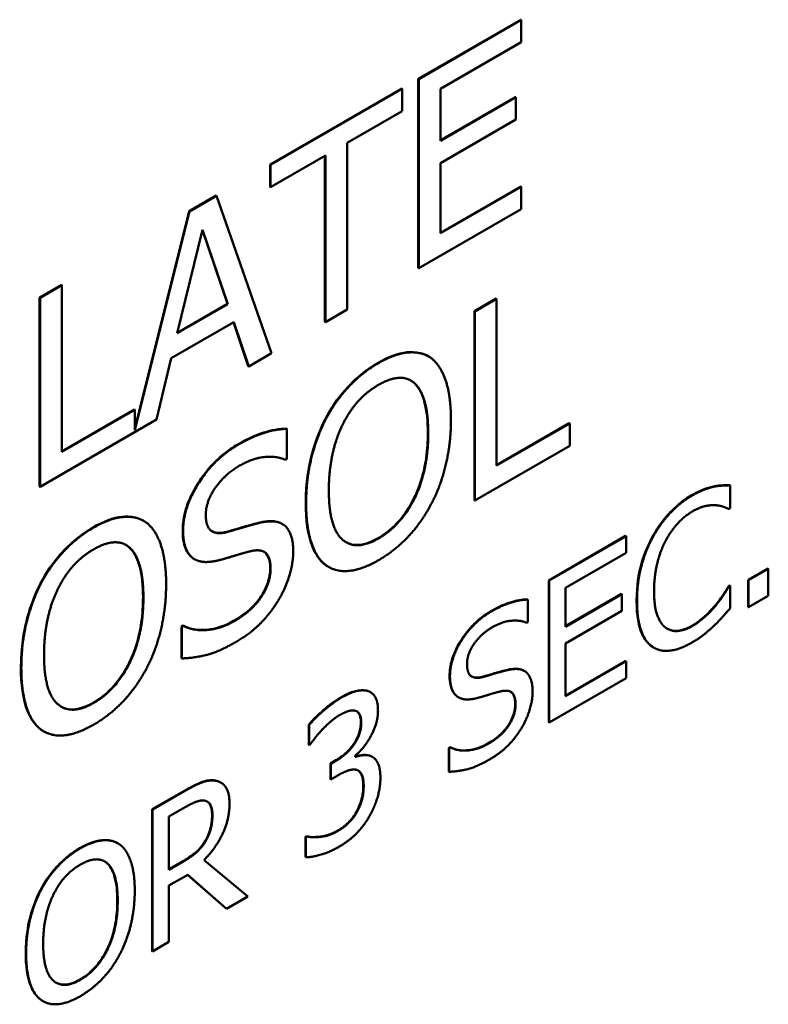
# Model space of a CAD drawing. Header units: millimetres. Extents: x 30 to 861, y 28 to 600.
# Tile 25 of 43: x 712 to 718, y 272 to 281. Entities that reach past the tile are written whole.
import ezdxf

# ---------------------------------------------------------------- set-up
doc = ezdxf.new("R2010")
doc.units = ezdxf.units.MM
doc.header["$LTSCALE"] = 3
doc.layers.add('Visible (ISO)', color=7, linetype='Continuous', lineweight=50)
doc.layers.add('Visible Narrow (ISO)', color=7, linetype='Continuous', lineweight=35)

msp = doc.modelspace()

# ---------------------------------------------------------------- linework, layer by layer
at = {"layer": 'Visible (ISO)'}
for p, q in [((715.2805, 280.2475), (716.1652, 280.7583)), ((716.1688, 280.7563), (715.284, 280.2455)), ((716.1652, 280.7583), (716.1688, 280.7563)), ((716.1688, 280.5631), (716.1688, 280.7563)), ((715.472, 280.1608), (716.1688, 280.5631)), ((715.2805, 280.2475), (715.284, 280.2455)), ((715.2805, 278.6145), (715.2805, 280.2475)), ((715.284, 280.2455), (715.284, 278.6125)), ((714.0003, 279.5084), (715.1372, 280.1648)), ((715.1408, 280.1627), (714.0039, 279.5064)), ((715.1372, 280.1648), (715.1408, 280.1627)), ((715.1408, 279.9695), (715.1408, 280.1627)), ((715.472, 279.7135), (715.472, 280.1608)), ((715.472, 279.7176), (716.1182, 280.0907)), ((716.1218, 280.0886), (715.472, 279.7135)), ((716.1182, 280.0907), (716.1218, 280.0886)), ((716.1218, 279.8954), (716.1218, 280.0886)), ((714.6663, 279.6956), (715.1408, 279.9695)), ((715.472, 279.5203), (716.1218, 279.8954)), ((714.6663, 278.2558), (714.6663, 279.6956)), ((714.0039, 279.3132), (714.4783, 279.5871)), ((714.4748, 278.1494), (714.4748, 279.5851)), ((714.4783, 279.5871), (714.4783, 278.1473)), ((715.472, 278.9142), (715.472, 279.5203)), ((714.0003, 279.5084), (714.0039, 279.5064)), ((714.0003, 279.3152), (714.0003, 279.5084)), ((714.0039, 279.5064), (714.0039, 279.3132)), ((714.0003, 279.3152), (714.0039, 279.3132)), ((715.472, 278.9183), (716.1652, 279.3185)), ((716.1688, 279.3165), (715.472, 278.9142)), ((716.1652, 279.3185), (716.1688, 279.3165)), ((716.1688, 279.1233), (716.1688, 279.3165)), ((713.3024, 279.1055), (713.5339, 279.2391)), ((713.5374, 279.2371), (713.3059, 279.1034)), ((713.5339, 279.2391), (713.5374, 279.2371)), ((714.0142, 277.8793), (713.5374, 279.2371)), ((712.8338, 277.2297), (713.3024, 279.1055)), ((713.3059, 279.1034), (712.8338, 277.2135)), ((713.3024, 279.1055), (713.3059, 279.1034)), ((715.284, 278.6125), (716.1688, 279.1233)), ((713.1994, 278.0507), (713.4171, 278.9453)), ((713.6325, 278.3048), (713.4159, 278.9404)), ((713.4171, 278.9453), (713.636, 278.3028)), ((715.2805, 278.6145), (715.284, 278.6125)), ((712.0108, 278.3598), (712.1988, 278.4683)), ((712.2023, 278.4662), (712.0144, 278.3577)), ((712.1988, 278.4683), (712.2023, 278.4662)), ((712.2023, 277.0264), (712.2023, 278.4662)), ((712.0108, 276.7268), (712.0108, 278.3598)), ((712.0108, 278.3598), (712.0144, 278.3577)), ((712.0144, 278.3577), (712.0144, 276.7247)), ((715.7652, 278.2412), (715.9532, 278.3497)), ((715.9567, 278.3477), (715.7688, 278.2391)), ((715.9532, 278.3497), (715.9567, 278.3477)), ((715.9567, 276.9079), (715.9567, 278.3477)), ((713.636, 278.3028), (713.1994, 278.0507)), ((713.2005, 278.0555), (713.6325, 278.3048)), ((713.6325, 278.3048), (713.636, 278.3028)), ((714.4783, 278.1473), (714.6663, 278.2558)), ((715.7652, 278.2412), (715.7688, 278.2391)), ((715.7652, 276.6082), (715.7652, 278.2412)), ((715.7688, 278.2391), (715.7688, 276.6062)), ((713.1478, 277.8357), (713.6876, 278.1473)), ((713.8124, 277.7669), (713.6852, 278.1459)), ((713.6876, 278.1473), (713.8159, 277.7649)), ((714.4748, 278.1494), (714.4783, 278.1473)), ((713.0194, 277.305), (713.1478, 277.8357)), ((713.8159, 277.7649), (714.0142, 277.8793)), ((715.3668, 277.8522), (715.3703, 277.8502)), ((713.8124, 277.7669), (713.8159, 277.7649)), ((712.2023, 277.0305), (712.8302, 277.3931)), ((712.8338, 277.391), (712.2023, 277.0264)), ((712.8302, 277.3931), (712.8338, 277.391)), ((712.8338, 277.2135), (712.8338, 277.391)), ((714.4782, 277.3115), (714.4818, 277.3095)), ((712.0144, 276.7247), (713.0194, 277.305)), ((714.1425, 277.2275), (714.146, 277.2255)), ((714.146, 276.9661), (714.146, 277.2255)), ((715.9567, 276.912), (716.5847, 277.2745)), ((716.5882, 277.2725), (715.9567, 276.9079)), ((716.5847, 277.2745), (716.5882, 277.2725)), ((716.5882, 277.0792), (716.5882, 277.2725)), ((715.7688, 276.6062), (716.5882, 277.0792)), ((714.1322, 276.9582), (714.146, 276.9661)), ((712.0108, 276.7268), (712.0144, 276.7247)), ((717.8293, 276.7285), (717.8328, 276.7264)), ((717.9702, 276.7384), (717.9738, 276.7364)), ((717.9738, 276.5399), (717.9738, 276.7364)), ((715.7652, 276.6082), (715.7688, 276.6062)), ((717.9626, 276.5334), (717.9738, 276.5399)), ((712.9074, 276.4323), (712.9109, 276.4302)), ((714.1028, 276.4062), (714.1063, 276.4042)), ((716.4076, 275.9176), (717.0712, 276.3007)), ((717.0747, 276.2987), (716.4111, 275.9156)), ((717.0712, 276.3007), (717.0747, 276.2987)), ((717.0747, 276.1538), (717.0747, 276.2987)), ((716.5521, 275.8521), (717.0747, 276.1538)), ((713.3446, 276.1026), (713.3482, 276.1006)), ((714.5026, 276.0357), (714.5061, 276.0337)), ((718.1292, 275.9211), (718.2994, 276.0193)), ((718.303, 276.0173), (718.1328, 275.919)), ((718.2994, 276.0193), (718.303, 276.0173)), ((718.303, 275.7831), (718.303, 276.0173)), ((712.0188, 275.8916), (712.0224, 275.8896)), ((716.4076, 275.9176), (716.4111, 275.9156)), ((716.4076, 274.6929), (716.4076, 275.9176)), ((716.4111, 275.9156), (716.4111, 274.6908)), ((717.9599, 275.867), (717.9702, 275.873)), ((717.9599, 275.867), (717.9635, 275.865)), ((717.9738, 275.8709), (717.9635, 275.865)), ((717.9702, 275.873), (717.9738, 275.8709)), ((717.9738, 275.6764), (717.9738, 275.8709)), ((718.1292, 275.9211), (718.1328, 275.919)), ((718.1292, 275.6869), (718.1292, 275.9211)), ((718.1328, 275.919), (718.1328, 275.6848)), ((716.5521, 275.5166), (716.5521, 275.8521)), ((716.5521, 275.5207), (717.0359, 275.8)), ((717.0395, 275.798), (716.5521, 275.5166)), ((717.0359, 275.8), (717.0395, 275.798)), ((717.0395, 275.6531), (717.0395, 275.798)), ((718.1328, 275.6848), (718.303, 275.7831)), ((716.2228, 275.7534), (716.2263, 275.7513)), ((716.2263, 275.5568), (716.2263, 275.7513)), ((717.8473, 275.7037), (717.8509, 275.7017)), ((716.5521, 275.3717), (717.0395, 275.6531)), ((718.1292, 275.6869), (718.1328, 275.6848)), ((713.2359, 275.5184), (713.2497, 275.5264)), ((713.2532, 275.5243), (713.2395, 275.5164)), ((713.2497, 275.5264), (713.2532, 275.5243)), ((716.216, 275.5508), (716.2263, 275.5568)), ((713.2359, 275.5184), (713.2395, 275.5164)), ((713.2359, 275.2458), (713.2359, 275.5184)), ((713.2395, 275.5164), (713.2395, 275.2438)), ((716.5521, 274.9171), (716.5521, 275.3717)), ((717.3123, 275.338), (717.3158, 275.336)), ((713.2359, 275.2458), (713.2395, 275.2438)), ((716.5521, 274.9212), (717.0712, 275.2209)), ((717.0747, 275.2188), (716.5521, 274.9171)), ((717.0712, 275.2209), (717.0747, 275.2188)), ((717.0747, 275.0739), (717.0747, 275.2188)), ((716.193, 275.1374), (716.1966, 275.1353)), ((716.4111, 274.6908), (717.0747, 275.0739)), ((714.864, 274.954), (714.8676, 274.952)), ((715.6244, 274.9097), (715.628, 274.9076)), ((716.4076, 274.6929), (716.4111, 274.6908)), ((712.0432, 274.6158), (712.0467, 274.6138)), ((714.3344, 274.671), (714.338, 274.669)), ((714.3344, 274.4973), (714.3344, 274.671)), ((714.338, 274.669), (714.338, 274.4953)), ((714.3344, 274.4973), (714.338, 274.4953)), ((714.338, 274.4953), (714.3465, 274.5003)), ((715.5429, 274.4715), (715.5532, 274.4775)), ((715.5429, 274.4715), (715.5465, 274.4695)), ((715.5429, 274.2671), (715.5429, 274.4715)), ((715.5568, 274.4755), (715.5465, 274.4695)), ((715.5465, 274.4695), (715.5465, 274.265)), ((715.5532, 274.4775), (715.5568, 274.4755)), ((714.5218, 274.3366), (714.5691, 274.3639)), ((714.5218, 274.2006), (714.5218, 274.3366)), ((714.5218, 274.3366), (714.5253, 274.3345)), ((714.5726, 274.3618), (714.5253, 274.3345)), ((714.5253, 274.3345), (714.5253, 274.1985)), ((714.7368, 274.3931), (714.7368, 274.405)), ((714.8814, 274.3952), (714.885, 274.3931)), ((715.5429, 274.2671), (715.5465, 274.265)), ((713.572, 274.1736), (713.5756, 274.1716)), ((714.5218, 274.2006), (714.5253, 274.1985)), ((714.5253, 274.1985), (714.5855, 274.2333)), ((712.9832, 273.9406), (713.2566, 274.0984)), ((713.2601, 274.0963), (712.9868, 273.9385)), ((712.9832, 273.9406), (712.9868, 273.9385)), ((712.9832, 272.7158), (712.9832, 273.9406)), ((712.9868, 273.9385), (712.9868, 272.7138)), ((713.1277, 273.879), (713.2678, 273.9599)), ((713.1277, 273.4184), (713.1277, 273.879)), ((713.4396, 273.6661), (713.4432, 273.6641)), ((714.3052, 273.7024), (714.3155, 273.7083)), ((714.3052, 273.5287), (714.3052, 273.7024)), ((714.3052, 273.7024), (714.3087, 273.7003)), ((714.319, 273.7063), (714.3087, 273.7003)), ((714.3087, 273.7003), (714.3087, 273.5266)), ((714.3155, 273.7083), (714.319, 273.7063)), ((712.6844, 273.6488), (712.6879, 273.6468)), ((713.1277, 273.4225), (713.248, 273.4919)), ((713.2515, 273.4899), (713.1277, 273.4184)), ((713.8076, 273.1877), (713.4303, 273.5028)), ((714.3052, 273.5287), (714.3087, 273.5266)), ((713.1277, 273.2825), (713.2893, 273.3758)), ((713.621, 273.084), (713.2886, 273.3753)), ((713.2893, 273.3758), (713.6245, 273.082)), ((712.018, 273.2433), (712.0215, 273.2413)), ((713.1277, 272.7952), (713.1277, 273.2825)), ((713.6245, 273.082), (713.8076, 273.1877)), ((713.621, 273.084), (713.6245, 273.082)), ((712.9868, 272.7138), (713.1277, 272.7952)), ((712.9832, 272.7158), (712.9868, 272.7138)), ((712.0362, 272.2865), (712.0398, 272.2844))]:
    msp.add_line(p, q, dxfattribs=at)
for points, degree in [([(710.7567, 280.3213), (711.4477, 280.7203), (712.1113, 282.338), (712.1113, 283.6561)], 2), ([(715.3929, 277.8355), (715.3127, 277.8938), (715.0812, 277.8766), (714.9368, 277.7932)], 2), ([(715.5625, 277.3036), (715.5625, 277.5073), (715.4731, 277.7733), (715.3929, 277.8355)], 2), ([(714.9368, 277.7932), (714.7946, 277.7111), (714.5643, 277.4657), (714.4818, 277.3095)], 2), ([(714.9379, 277.6059), (715.0365, 277.6628), (715.1946, 277.6695), (715.2508, 277.6172)], 2), ([(714.6239, 277.2553), (714.6823, 277.3763), (714.8359, 277.547), (714.9379, 277.6059)], 2), ([(715.2472, 277.6192), (715.2371, 277.6287), (715.2262, 277.6369), (715.2147, 277.6437)], 3), ([(715.2508, 277.6172), (715.3058, 277.5669), (715.3665, 277.3519), (715.3665, 277.1904)], 2), ([(714.4818, 277.3095), (714.4004, 277.15), (714.3122, 276.7868), (714.3122, 276.5817)], 2), ([(714.146, 277.2255), (714.0555, 277.2248), (713.8446, 277.1573), (713.7254, 277.0885)], 2), ([(714.5081, 276.6948), (714.5081, 276.8536), (714.5677, 277.1395), (714.6239, 277.2553)], 2), ([(715.3929, 276.577), (715.4754, 276.7332), (715.5625, 277.1051), (715.5625, 277.3036)], 2), ([(715.3665, 277.1904), (715.3665, 276.8688), (715.1339, 276.3931), (714.9379, 276.28)], 2), ([(713.7254, 277.0885), (713.518, 276.9687), (713.2498, 276.5453), (713.2498, 276.3468)], 2), ([(713.738, 276.9079), (713.8538, 276.9747), (714.0646, 276.9906), (714.1322, 276.9582)], 2), ([(713.4458, 276.4824), (713.4458, 276.5976), (713.6074, 276.8324), (713.738, 276.9079)], 2), ([(717.8328, 276.7264), (717.7933, 276.7175), (717.6996, 276.6813), (717.6463, 276.6505)], 2), ([(717.9738, 276.7364), (717.9385, 276.7379), (717.8672, 276.7334), (717.8328, 276.7264)], 2), ([(714.9379, 276.28), (714.7419, 276.1668), (714.5081, 276.3732), (714.5081, 276.6948)], 2), ([(717.6463, 276.6505), (717.5388, 276.5885), (717.3652, 276.4019), (717.3016, 276.2828)], 2), ([(714.3122, 276.5817), (714.3122, 276.3805), (714.3993, 276.1119), (714.4806, 276.0504)], 2), ([(714.9368, 276.0914), (715.0754, 276.1714), (715.3058, 276.4129), (715.3929, 276.577)], 2), ([(717.6454, 276.5111), (717.7073, 276.5468), (717.8027, 276.5691), (717.8431, 276.5667)], 2), ([(717.8431, 276.5667), (717.8852, 276.5642), (717.9437, 276.5423), (717.9626, 276.5334)], 2), ([(712.9335, 276.4156), (712.8533, 276.4738), (712.6218, 276.4566), (712.4774, 276.3732)], 2), ([(713.6303, 276.3349), (713.5409, 276.3111), (713.4458, 276.3792), (713.4458, 276.4824)], 2), ([(717.4108, 276.2496), (717.4563, 276.3374), (717.5775, 276.4719), (717.6454, 276.5111)], 2), ([(713.1031, 275.8836), (713.1031, 276.0874), (713.0137, 276.3534), (712.9335, 276.4156)], 2), ([(713.9202, 276.4163), (713.8629, 276.403), (713.6899, 276.3508), (713.6303, 276.3349)], 2), ([(714.201, 276.1668), (714.201, 276.319), (714.0658, 276.4487), (713.9202, 276.4163)], 2), ([(712.4774, 276.3732), (712.3352, 276.2912), (712.1049, 276.0457), (712.0224, 275.8896)], 2), ([(713.2498, 276.3468), (713.2498, 276.2515), (713.2979, 276.1337), (713.3415, 276.1046)], 2), ([(712.4785, 276.186), (712.5771, 276.2429), (712.7352, 276.2495), (712.7914, 276.1972)], 2), ([(712.7878, 276.1993), (712.7777, 276.2087), (712.7668, 276.2169), (712.7553, 276.2238)], 3), ([(717.3016, 276.2828), (717.2371, 276.1612), (717.1692, 275.8937), (717.1692, 275.7399)], 2), ([(717.3162, 275.8248), (717.3162, 275.9429), (717.3661, 276.1612), (717.4108, 276.2496)], 2), ([(712.1645, 275.8353), (712.2229, 275.9564), (712.3765, 276.1271), (712.4785, 276.186)], 2), ([(712.7914, 276.1972), (712.8464, 276.147), (712.9071, 275.9319), (712.9071, 275.7705)], 2), ([(713.5753, 276.0953), (713.6566, 276.1185), (713.7655, 276.1523), (713.8308, 276.1688)], 2), ([(713.8308, 276.1688), (713.9214, 276.1906), (714.005, 276.1172), (714.005, 276.0193)], 2), ([(714.0726, 275.746), (714.1334, 275.8459), (714.201, 276.0702), (714.201, 276.1668)], 2), ([(713.3446, 276.1026), (713.3424, 276.1039), (713.3401, 276.1052), (713.3379, 276.1067)], 3), ([(713.3415, 276.1046), (713.3862, 276.0762), (713.5019, 276.0755), (713.5753, 276.0953)], 2), ([(714.5026, 276.0357), (714.4938, 276.0408), (714.4853, 276.0464), (714.4771, 276.0524)], 3), ([(714.4806, 276.0504), (714.5643, 275.9888), (714.7935, 276.0087), (714.9368, 276.0914)], 2), ([(714.005, 276.0193), (714.005, 275.8962), (713.8457, 275.6547), (713.6899, 275.5647)], 2), ([(712.0224, 275.8896), (711.941, 275.7301), (711.8528, 275.3669), (711.8528, 275.1617)], 2), ([(712.9335, 275.1571), (713.016, 275.3133), (713.1031, 275.6851), (713.1031, 275.8836)], 2), ([(717.9635, 275.865), (717.9471, 275.8367), (717.8895, 275.7498), (717.8509, 275.7017)], 2), ([(712.0487, 275.2749), (712.0487, 275.4337), (712.1083, 275.7195), (712.1645, 275.8353)], 2), ([(717.4142, 275.5111), (717.3687, 275.5474), (717.3162, 275.6987), (717.3162, 275.8248)], 2), ([(712.9071, 275.7705), (712.9071, 275.4489), (712.6745, 274.9732), (712.4785, 274.86)], 2), ([(713.7036, 275.3847), (713.8331, 275.4595), (714.005, 275.6355), (714.0726, 275.746)], 2), ([(716.2263, 275.7513), (716.1584, 275.7508), (716.0003, 275.7002), (715.9109, 275.6486)], 2), ([(717.1692, 275.7399), (717.1692, 275.5851), (717.2389, 275.3871), (717.3025, 275.3444)], 2), ([(717.8509, 275.7017), (717.8105, 275.6526), (717.7065, 275.5578), (717.6454, 275.5225)], 2), ([(715.9109, 275.6486), (715.7553, 275.5588), (715.5542, 275.2412), (715.5542, 275.0923)], 2), ([(717.8328, 275.5255), (717.8766, 275.5667), (717.9385, 275.6372), (717.9738, 275.6764)], 2), ([(713.6899, 275.5647), (713.581, 275.5018), (713.3461, 275.4774), (713.2532, 275.5243)], 2), ([(715.9203, 275.5131), (716.0072, 275.5632), (716.1653, 275.5751), (716.216, 275.5508)], 2), ([(717.6437, 275.3806), (717.7073, 275.4173), (717.7864, 275.4809), (717.8328, 275.5255)], 2), ([(715.7012, 275.194), (715.7012, 275.2804), (715.8224, 275.4565), (715.9203, 275.5131)], 2), ([(717.6454, 275.5225), (717.5784, 275.4838), (717.4589, 275.4764), (717.4142, 275.5111)], 2), ([(713.2395, 275.2438), (713.3346, 275.2458), (713.55, 275.2961), (713.7036, 275.3847)], 2), ([(717.3025, 275.3444), (717.3661, 275.3007), (717.5406, 275.3211), (717.6437, 275.3806)], 2), ([(712.4785, 274.86), (712.2825, 274.7469), (712.0487, 274.9533), (712.0487, 275.2749)], 2), ([(717.3123, 275.338), (717.3077, 275.3406), (717.3033, 275.3434), (717.2989, 275.3464)], 3), ([(715.8396, 275.0834), (715.7725, 275.0655), (715.7012, 275.1166), (715.7012, 275.194)], 2), ([(711.8528, 275.1617), (711.8528, 274.9606), (711.9399, 274.692), (712.0212, 274.6304)], 2), ([(712.4774, 274.6714), (712.616, 274.7515), (712.8464, 274.993), (712.9335, 275.1571)], 2), ([(716.057, 275.1444), (716.014, 275.1345), (715.8842, 275.0953), (715.8396, 275.0834)], 2), ([(716.2676, 274.9573), (716.2676, 275.0715), (716.1662, 275.1687), (716.057, 275.1444)], 2), ([(715.5542, 275.0923), (715.5542, 275.0208), (715.5903, 274.9325), (715.623, 274.9107)], 2), ([(714.8382, 274.9638), (714.7944, 274.9742), (714.6869, 274.9459), (714.6147, 274.9042)], 2), ([(714.8347, 274.9658), (714.8452, 274.9631), (714.855, 274.9592), (714.864, 274.954)], 3), ([(714.9327, 274.7921), (714.9327, 274.8675), (714.8846, 274.9519), (714.8382, 274.9638)], 2), ([(715.7983, 274.9037), (715.8593, 274.9211), (715.941, 274.9464), (715.99, 274.9588)], 2), ([(715.99, 274.9588), (716.0579, 274.9752), (716.1206, 274.9201), (716.1206, 274.8467)], 2), ([(716.1713, 274.6417), (716.2169, 274.7166), (716.2676, 274.8849), (716.2676, 274.9573)], 2), ([(714.6147, 274.9042), (714.5434, 274.863), (714.3844, 274.7246), (714.338, 274.669)], 2), ([(715.6244, 274.9097), (715.6227, 274.9106), (715.6211, 274.9117), (715.6194, 274.9127)], 3), ([(715.623, 274.9107), (715.6565, 274.8893), (715.7433, 274.8888), (715.7983, 274.9037)], 2), ([(716.1206, 274.8467), (716.1206, 274.7543), (716.0011, 274.5732), (715.8842, 274.5057)], 2), ([(714.6035, 274.7558), (714.6405, 274.7772), (714.7058, 274.798), (714.7325, 274.7926)], 2), ([(714.7325, 274.7926), (714.7574, 274.7871), (714.7883, 274.7385), (714.7883, 274.6918)], 2), ([(714.7368, 274.405), (714.8176, 274.4715), (714.9327, 274.6908), (714.9327, 274.7921)], 2), ([(714.4514, 274.6293), (714.4884, 274.6675), (714.5649, 274.7335), (714.6035, 274.7558)], 2), ([(714.7883, 274.6918), (714.7883, 274.5916), (714.668, 274.4169), (714.5726, 274.3618)], 2), ([(712.0432, 274.6158), (712.0344, 274.6209), (712.0259, 274.6264), (712.0177, 274.6325)], 3), ([(712.0212, 274.6304), (712.1049, 274.5689), (712.3341, 274.5887), (712.4774, 274.6714)], 2), ([(714.3465, 274.5003), (714.3663, 274.5276), (714.417, 274.5926), (714.4514, 274.6293)], 2), ([(715.8946, 274.3707), (715.9917, 274.4268), (716.1206, 274.5588), (716.1713, 274.6417)], 2), ([(715.8842, 274.5057), (715.8026, 274.4586), (715.6264, 274.4402), (715.5568, 274.4755)], 2), ([(714.8795, 274.3961), (714.8468, 274.4129), (714.7703, 274.4045), (714.7368, 274.3931)], 2), ([(714.8759, 274.3981), (714.8778, 274.3972), (714.8796, 274.3962), (714.8814, 274.3952)], 3), ([(714.9534, 274.2124), (714.9534, 274.2928), (714.9121, 274.3802), (714.8795, 274.3961)], 2), ([(715.5465, 274.265), (715.6178, 274.2665), (715.7794, 274.3043), (715.8946, 274.3707)], 2), ([(714.5855, 274.2333), (714.6336, 274.2611), (714.7153, 274.2894), (714.7454, 274.2819)], 2), ([(714.7454, 274.2819), (714.7755, 274.2745), (714.809, 274.2075), (714.809, 274.141)], 2), ([(713.53, 274.1876), (713.4741, 274.1971), (713.3512, 274.1489), (713.2601, 274.0963)], 2), ([(713.5265, 274.1897), (713.5431, 274.1869), (713.5583, 274.1816), (713.572, 274.1736)], 3), ([(713.6503, 273.9891), (713.6503, 274.0854), (713.5859, 274.1782), (713.53, 274.1876)], 2), ([(714.8597, 273.8824), (714.9044, 273.9618), (714.9534, 274.1301), (714.9534, 274.2124)], 2), ([(714.809, 274.141), (714.809, 274.0745), (714.7789, 273.9698), (714.7505, 273.9167)], 2), ([(713.2678, 273.9599), (713.3263, 273.9936), (713.4062, 274.0209), (713.4363, 274.0154)], 2), ([(713.4363, 274.0154), (713.4707, 274.0085), (713.5033, 273.945), (713.5033, 273.8914)], 2), ([(713.4303, 273.5028), (713.5317, 273.605), (713.6503, 273.8551), (713.6503, 273.9891)], 2), ([(714.7505, 273.9167), (714.7213, 273.8631), (714.6336, 273.7807), (714.5898, 273.7554)], 2), ([(713.5033, 273.8914), (713.5033, 273.8279), (713.4741, 273.7157), (713.4432, 273.6641)], 2), ([(714.5984, 273.6184), (714.6818, 273.6666), (714.8133, 273.8001), (714.8597, 273.8824)], 2), ([(714.5898, 273.7554), (714.515, 273.7122), (714.3637, 273.6944), (714.319, 273.7063)], 2), ([(712.7048, 273.6358), (712.6447, 273.6795), (712.4711, 273.6666), (712.3628, 273.604)], 2), ([(713.4432, 273.6641), (713.4097, 273.606), (713.3125, 273.5251), (713.2515, 273.4899)], 2), ([(712.3628, 273.604), (712.2562, 273.5425), (712.0834, 273.3584), (712.0215, 273.2413)], 2), ([(712.8321, 273.2368), (712.8321, 273.3897), (712.765, 273.5892), (712.7048, 273.6358)], 2), ([(714.3087, 273.5266), (714.362, 273.5266), (714.5185, 273.5723), (714.5984, 273.6184)], 2), ([(712.3636, 273.4636), (712.4375, 273.5063), (712.5561, 273.5112), (712.5983, 273.472)], 2), ([(712.5947, 273.4741), (712.5872, 273.481), (712.5793, 273.4871), (712.5708, 273.4922)], 3), ([(712.1281, 273.2006), (712.1719, 273.2914), (712.2871, 273.4194), (712.3636, 273.4636)], 2), ([(712.5983, 273.472), (712.6395, 273.4343), (712.6851, 273.273), (712.6851, 273.152)], 2), ([(712.0215, 273.2413), (711.9605, 273.1217), (711.8943, 272.8492), (711.8943, 272.6954)], 2), ([(712.7048, 272.6919), (712.7667, 272.809), (712.8321, 273.0879), (712.8321, 273.2368)], 2), ([(712.0413, 272.7803), (712.0413, 272.8994), (712.086, 273.1137), (712.1281, 273.2006)], 2), ([(712.6851, 273.152), (712.6851, 272.9108), (712.5106, 272.554), (712.3636, 272.4691)], 2), ([(712.3636, 272.4691), (712.2166, 272.3843), (712.0413, 272.5391), (712.0413, 272.7803)], 2), ([(711.8943, 272.6954), (711.8943, 272.5445), (711.9596, 272.3431), (712.0207, 272.2969)], 2), ([(712.3628, 272.3277), (712.4668, 272.3877), (712.6395, 272.5689), (712.7048, 272.6919)], 2), ([(712.0362, 272.2865), (712.0297, 272.2903), (712.0233, 272.2944), (712.0171, 272.299)], 3), ([(712.0207, 272.2969), (712.0834, 272.2508), (712.2553, 272.2657), (712.3628, 272.3277)], 2)]:
    msp.add_open_spline(points, degree=degree, dxfattribs=at)
for points, knots in [([(714.9332, 277.7952), (715.0198, 277.8452), (715.105, 277.8787), (715.2142, 277.8893), (715.2547, 277.89), (715.3218, 277.874), (715.3452, 277.8647), (715.3668, 277.8522)], [0, 0, 0, 0, 0.03671881, 0.03671881, 0.05015067, 0.05015067, 0.05817787, 0.05817787, 0.05817787, 0.05817787]), ([(714.4782, 277.3115), (714.5262, 277.4024), (714.5828, 277.4852), (714.6908, 277.6084), (714.7355, 277.6517), (714.8318, 277.7313), (714.8825, 277.7659), (714.9332, 277.7952)], [0, 0, 0, 0, 0.03086017, 0.03086017, 0.05097542, 0.05097542, 0.07237029, 0.07237029, 0.07237029, 0.07237029]), ([(715.363, 277.1924), (715.363, 277.2881), (715.355, 277.3822), (715.3211, 277.5024), (715.2972, 277.5735), (715.2472, 277.6192)], [0, 0, 0, 0, 0.03513355, 0.03513355, 0.05329082, 0.05329082, 0.05329082, 0.05329082]), ([(714.3086, 276.5837), (714.3086, 276.7691), (714.3357, 276.9001), (714.3805, 277.0845), (714.421, 277.1993), (714.4782, 277.3115)], [0, 0, 0, 0, 0.0681159, 0.0681159, 0.17858, 0.17858, 0.17858, 0.17858]), ([(713.7219, 277.0906), (713.8258, 277.1506), (713.9012, 277.1786), (714.0144, 277.2148), (714.0801, 277.2271), (714.1425, 277.2275)], [0, 0, 0, 0, 0.0441191, 0.0441191, 0.1103266, 0.1103266, 0.1103266, 0.1103266]), ([(714.9344, 276.282), (714.9891, 276.3136), (715.0429, 276.3546), (715.1375, 276.4542), (715.1762, 276.5068), (715.2367, 276.6102), (715.2729, 276.679), (715.3247, 276.8421), (715.3389, 276.9088), (715.3588, 277.0483), (715.363, 277.1223), (715.363, 277.1924)], [0, 0, 0, 0, 0.02321392, 0.02321392, 0.04339649, 0.04339649, 0.05915092, 0.05915092, 0.07012566, 0.07012566, 0.08297407, 0.08297407, 0.08297407, 0.08297407]), ([(713.2463, 276.3488), (713.2463, 276.4066), (713.2548, 276.4677), (713.2919, 276.5922), (713.3179, 276.6512), (713.3793, 276.7604), (713.4242, 276.8312), (713.525, 276.9421), (713.5613, 276.9761), (713.6393, 277.0389), (713.6806, 277.0667), (713.7219, 277.0906)], [0, 0, 0, 0, 0.02122622, 0.02122622, 0.04103449, 0.04103449, 0.05879214, 0.05879214, 0.06815264, 0.06815264, 0.07827084, 0.07827084, 0.07827084, 0.07827084]), ([(717.6427, 276.6526), (717.6936, 276.6819), (717.7281, 276.6957), (717.7719, 276.7127), (717.8011, 276.7221), (717.8293, 276.7285)], [0, 0, 0, 0, 0.0215861, 0.0215861, 0.0638641, 0.0638641, 0.0638641, 0.0638641]), ([(717.8293, 276.7285), (717.8614, 276.735), (717.887, 276.7369), (717.9234, 276.7392), (717.947, 276.7394), (717.9702, 276.7384)], [0, 0, 0, 0, 0.01434065, 0.01434065, 0.04239417, 0.04239417, 0.04239417, 0.04239417]), ([(717.2981, 276.2848), (717.3362, 276.3562), (717.3809, 276.4213), (717.4643, 276.5156), (717.4972, 276.5472), (717.5681, 276.6055), (717.6054, 276.631), (717.6427, 276.6526)], [0, 0, 0, 0, 0.02430531, 0.02430531, 0.03922751, 0.03922751, 0.05511968, 0.05511968, 0.05511968, 0.05511968]), ([(714.4771, 276.0524), (714.4287, 276.089), (714.393, 276.1429), (714.3243, 276.3133), (714.3086, 276.4445), (714.3086, 276.5837)], [0, 0, 0, 0, 0.03136334, 0.03136334, 0.08250718, 0.08250718, 0.08250718, 0.08250718]), ([(712.4738, 276.3753), (712.5604, 276.4253), (712.6456, 276.4588), (712.7548, 276.4694), (712.7953, 276.4701), (712.8624, 276.454), (712.8858, 276.4448), (712.9074, 276.4323)], [0, 0, 0, 0, 0.03671881, 0.03671881, 0.05015067, 0.05015067, 0.05817787, 0.05817787, 0.05817787, 0.05817787]), ([(712.0188, 275.8916), (712.0668, 275.9824), (712.1234, 276.0653), (712.2314, 276.1885), (712.2761, 276.2318), (712.3724, 276.3113), (712.4231, 276.346), (712.4738, 276.3753)], [0, 0, 0, 0, 0.03086017, 0.03086017, 0.05097542, 0.05097542, 0.07237029, 0.07237029, 0.07237029, 0.07237029]), ([(713.6267, 276.3369), (713.6866, 276.3529), (713.7573, 276.3742), (713.8186, 276.3927), (713.8714, 276.4078), (713.9167, 276.4183)], [0, 0, 0, 0, 0.0263228, 0.0263228, 0.1038581, 0.1038581, 0.1038581, 0.1038581]), ([(713.9167, 276.4183), (713.9721, 276.4306), (714.027, 276.4342), (714.082, 276.4164), (714.0922, 276.4123), (714.1027, 276.4062)], [0, 0, 0, 0, 0.02458504, 0.02458504, 0.02953119, 0.02953119, 0.02953119, 0.02953119]), ([(713.3379, 276.1067), (713.3085, 276.1264), (713.2864, 276.1558), (713.2616, 276.2158), (713.2463, 276.2611), (713.2463, 276.3488)], [0, 0, 0, 0, 0.0183937, 0.0183937, 0.02928318, 0.02928318, 0.02928318, 0.02928318]), ([(713.4995, 276.341), (713.5152, 276.3324), (713.5331, 276.3282), (713.5758, 276.3262), (713.6011, 276.3301), (713.6267, 276.3369)], [0.02663941, 0.02663941, 0.02663941, 0.02663941, 0.04165454, 0.04165454, 0.05984021, 0.05984021, 0.05984021, 0.05984021]), ([(714.6566, 276.2469), (714.6866, 276.23), (714.7206, 276.2216), (714.7856, 276.2239), (714.8132, 276.2295), (714.8723, 276.2494), (714.9033, 276.264), (714.9344, 276.282)], [0.06790432, 0.06790432, 0.06790432, 0.06790432, 0.0830988, 0.0830988, 0.09355299, 0.09355299, 0.10466694, 0.10466694, 0.10466694, 0.10466694]), ([(717.1657, 275.7419), (717.1657, 275.8808), (717.1864, 275.9775), (717.2215, 276.1155), (717.2536, 276.201), (717.2981, 276.2848)], [0, 0, 0, 0, 0.0510098, 0.0510098, 0.1352918, 0.1352918, 0.1352918, 0.1352918]), ([(712.9036, 275.7725), (712.9036, 275.8681), (712.8956, 275.9622), (712.8616, 276.0824), (712.8378, 276.1536), (712.7878, 276.1993)], [0, 0, 0, 0, 0.03513355, 0.03513355, 0.05329082, 0.05329082, 0.05329082, 0.05329082]), ([(714.0015, 276.0213), (714.0015, 276.0576), (713.9972, 276.0918), (713.9747, 276.1442), (713.9601, 276.1571), (713.9483, 276.1643)], [0, 0, 0, 0, 0.01333678, 0.01333678, 0.02584463, 0.02584463, 0.02584463, 0.02584463]), ([(713.6863, 275.5667), (713.739, 275.5972), (713.7951, 275.6359), (713.8854, 275.7245), (713.9121, 275.7613), (713.9519, 275.8255), (713.9688, 275.8604), (713.9878, 275.9176), (713.9929, 275.9384), (713.9999, 275.9804), (714.0015, 276.0013), (714.0015, 276.0213)], [0, 0, 0, 0, 0.0223649, 0.0223649, 0.04052077, 0.04052077, 0.06044638, 0.06044638, 0.07207969, 0.07207969, 0.084426, 0.084426, 0.084426, 0.084426]), ([(711.8492, 275.1638), (711.8492, 275.3492), (711.8763, 275.4802), (711.9211, 275.6646), (711.9616, 275.7793), (712.0188, 275.8916)], [0, 0, 0, 0, 0.0681159, 0.0681159, 0.17858, 0.17858, 0.17858, 0.17858]), ([(717.8473, 275.7037), (717.8852, 275.7509), (717.9067, 275.7831), (717.9292, 275.8171), (717.9467, 275.8441), (717.9599, 275.867)], [0, 0, 0, 0, 0.01856001, 0.01856001, 0.05172619, 0.05172619, 0.05172619, 0.05172619]), ([(712.475, 274.8621), (712.5297, 274.8936), (712.5835, 274.9347), (712.6781, 275.0343), (712.7168, 275.0868), (712.7773, 275.1902), (712.8135, 275.259), (712.8653, 275.4221), (712.8795, 275.4888), (712.8994, 275.6284), (712.9036, 275.7024), (712.9036, 275.7725)], [0, 0, 0, 0, 0.02321392, 0.02321392, 0.04339649, 0.04339649, 0.05915092, 0.05915092, 0.07012566, 0.07012566, 0.08297407, 0.08297407, 0.08297407, 0.08297407]), ([(715.9074, 275.6506), (715.9853, 275.6957), (716.0419, 275.7167), (716.1267, 275.7438), (716.176, 275.753), (716.2228, 275.7534)], [0, 0, 0, 0, 0.03308932, 0.03308932, 0.08274499, 0.08274499, 0.08274499, 0.08274499]), ([(717.2989, 275.3464), (717.2622, 275.3711), (717.2346, 275.4085), (717.1846, 275.5196), (717.1657, 275.6101), (717.1657, 275.7419)], [0, 0, 0, 0, 0.02293362, 0.02293362, 0.05564892, 0.05564892, 0.05564892, 0.05564892]), ([(717.6419, 275.5246), (717.7005, 275.5585), (717.7389, 275.5926), (717.7868, 275.6362), (717.8183, 275.6684), (717.8473, 275.7037)], [0, 0, 0, 0, 0.02488774, 0.02488774, 0.07450714, 0.07450714, 0.07450714, 0.07450714]), ([(715.5507, 275.0943), (715.5507, 275.1377), (715.557, 275.1835), (715.5849, 275.2769), (715.6044, 275.3211), (715.6504, 275.403), (715.6841, 275.4561), (715.7597, 275.5393), (715.787, 275.5648), (715.8454, 275.6119), (715.8764, 275.6328), (715.9074, 275.6506)], [0, 0, 0, 0, 0.01591967, 0.01591967, 0.03077587, 0.03077587, 0.04409411, 0.04409411, 0.05111448, 0.05111448, 0.05870313, 0.05870313, 0.05870313, 0.05870313]), ([(713.2497, 275.5264), (713.3314, 275.485), (713.4108, 275.4865), (713.5322, 275.4992), (713.6083, 275.5217), (713.6863, 275.5667)], [0, 0, 0, 0, 0.0475539, 0.0475539, 0.1173447, 0.1173447, 0.1173447, 0.1173447]), ([(717.4299, 275.5004), (717.4512, 275.4885), (717.4752, 275.482), (717.5192, 275.4817), (717.542, 275.4839), (717.5934, 275.4997), (717.6175, 275.5105), (717.6419, 275.5246)], [0.00402626, 0.00402626, 0.00402626, 0.00402626, 0.01685703, 0.01685703, 0.02495689, 0.02495689, 0.03187987, 0.03187987, 0.03187987, 0.03187987]), ([(712.0177, 274.6325), (711.9693, 274.6691), (711.9336, 274.723), (711.8649, 274.8934), (711.8492, 275.0245), (711.8492, 275.1638)], [0, 0, 0, 0, 0.03136334, 0.03136334, 0.08250718, 0.08250718, 0.08250718, 0.08250718]), ([(715.836, 275.0854), (715.8809, 275.0974), (715.934, 275.1134), (715.9799, 275.1273), (716.0195, 275.1386), (716.0535, 275.1464)], [0, 0, 0, 0, 0.01974212, 0.01974212, 0.07789355, 0.07789355, 0.07789355, 0.07789355]), ([(716.0535, 275.1464), (716.095, 275.1557), (716.1362, 275.1584), (716.1775, 275.145), (716.1851, 275.1419), (716.193, 275.1373)], [0, 0, 0, 0, 0.01843878, 0.01843878, 0.02214839, 0.02214839, 0.02214839, 0.02214839]), ([(715.6194, 274.9127), (715.5973, 274.9275), (715.5808, 274.9496), (715.5621, 274.9946), (715.5507, 275.0285), (715.5507, 275.0943)], [0, 0, 0, 0, 0.01379528, 0.01379528, 0.02196239, 0.02196239, 0.02196239, 0.02196239]), ([(715.741, 275.0883), (715.7527, 275.082), (715.7659, 275.0788), (715.7978, 275.0774), (715.8168, 275.0803), (715.836, 275.0854)], [0.0201228, 0.0201228, 0.0201228, 0.0201228, 0.0312409, 0.0312409, 0.04488016, 0.04488016, 0.04488016, 0.04488016]), ([(714.6112, 274.9063), (714.6728, 274.9418), (714.7125, 274.9556), (714.7723, 274.9713), (714.8049, 274.9729), (714.8347, 274.9658)], [0, 0, 0, 0, 0.02612544, 0.02612544, 0.06346821, 0.06346821, 0.06346821, 0.06346821]), ([(716.1171, 274.8487), (716.1171, 274.8759), (716.1138, 274.9015), (716.0971, 274.9406), (716.0864, 274.9502), (716.0776, 274.9557)], [0, 0, 0, 0, 0.01000258, 0.01000258, 0.01923159, 0.01923159, 0.01923159, 0.01923159]), ([(712.1972, 274.827), (712.2272, 274.8101), (712.2612, 274.8017), (712.3262, 274.804), (712.3538, 274.8095), (712.4129, 274.8294), (712.4439, 274.8441), (712.475, 274.8621)], [0.06790432, 0.06790432, 0.06790432, 0.06790432, 0.0830988, 0.0830988, 0.09355299, 0.09355299, 0.10466694, 0.10466694, 0.10466694, 0.10466694]), ([(714.3344, 274.671), (714.3745, 274.719), (714.4252, 274.7652), (714.5096, 274.8387), (714.5604, 274.8769), (714.6112, 274.9063)], [0, 0, 0, 0, 0.0192821, 0.0192821, 0.04628431, 0.04628431, 0.04628431, 0.04628431]), ([(715.8807, 274.5078), (715.9202, 274.5306), (715.9623, 274.5597), (716.03, 274.6261), (716.05, 274.6537), (716.0799, 274.7019), (716.0926, 274.728), (716.1068, 274.7709), (716.1107, 274.7865), (716.1159, 274.818), (716.1171, 274.8337), (716.1171, 274.8487)], [0, 0, 0, 0, 0.01677367, 0.01677367, 0.03039058, 0.03039058, 0.04533479, 0.04533479, 0.05405977, 0.05405977, 0.0633195, 0.0633195, 0.0633195, 0.0633195]), ([(714.7848, 274.6939), (714.7848, 274.7164), (714.7821, 274.7376), (714.7691, 274.7677), (714.7612, 274.7762), (714.753, 274.7834), (714.7504, 274.7853), (714.7477, 274.787)], [0, 0, 0, 0, 0.0082946, 0.0082946, 0.01489149, 0.01489149, 0.01764243, 0.01764243, 0.01764243, 0.01764243]), ([(714.5691, 274.3639), (714.6055, 274.3849), (714.6422, 274.4118), (714.7007, 274.4724), (714.7221, 274.5004), (714.7521, 274.5507), (714.7629, 274.5747), (714.7755, 274.6152), (714.779, 274.6307), (714.7837, 274.6624), (714.7848, 274.6785), (714.7848, 274.6939)], [0, 0, 0, 0, 0.01543636, 0.01543636, 0.026682, 0.026682, 0.03638118, 0.03638118, 0.04256123, 0.04256123, 0.04929873, 0.04929873, 0.04929873, 0.04929873]), ([(715.5532, 274.4775), (715.6145, 274.4465), (715.6741, 274.4476), (715.7651, 274.4571), (715.8222, 274.474), (715.8807, 274.5078)], [0, 0, 0, 0, 0.0356654, 0.0356654, 0.08800854, 0.08800854, 0.08800854, 0.08800854]), ([(714.7368, 274.3963), (714.7601, 274.4039), (714.7829, 274.4083), (714.8316, 274.4137), (714.8551, 274.4089), (714.8759, 274.3981)], [0.00051098, 0.00051098, 0.00051098, 0.00051098, 0.01063058, 0.01063058, 0.0228001, 0.0228001, 0.0228001, 0.0228001]), ([(714.8054, 274.143), (714.8054, 274.1801), (714.8016, 274.2143), (714.787, 274.247), (714.7805, 274.2591), (714.7669, 274.2716), (714.7636, 274.2741), (714.7601, 274.2763)], [0, 0, 0, 0, 0.01361048, 0.01361048, 0.018142, 0.018142, 0.01947936, 0.01947936, 0.01947936, 0.01947936]), ([(713.2566, 274.0984), (713.3075, 274.1278), (713.3588, 274.1553), (713.4297, 274.1831), (713.4498, 274.1883), (713.4893, 274.1932), (713.5083, 274.1927), (713.5265, 274.1897)], [0, 0, 0, 0, 0.02162141, 0.02162141, 0.03047781, 0.03047781, 0.0396283, 0.0396283, 0.0396283, 0.0396283]), ([(714.747, 273.9187), (714.7743, 273.9698), (714.7856, 274.0076), (714.8016, 274.0631), (714.8054, 274.104), (714.8054, 274.143)], [0, 0, 0, 0, 0.01740316, 0.01740316, 0.05819945, 0.05819945, 0.05819945, 0.05819945]), ([(713.4998, 273.8934), (713.4998, 273.9237), (713.4959, 273.9515), (713.4816, 273.9833), (713.4752, 273.9941), (713.4622, 274.0047), (713.4598, 274.0064), (713.4573, 274.008)], [0, 0, 0, 0, 0.01111131, 0.01111131, 0.0159215, 0.0159215, 0.01698334, 0.01698334, 0.01698334, 0.01698334]), ([(714.5863, 273.7574), (714.6158, 273.7745), (714.6457, 273.7974), (714.6881, 273.8372), (714.7015, 273.8519), (714.7263, 273.8841), (714.7373, 273.9009), (714.747, 273.9187)], [0, 0, 0, 0, 0.01255032, 0.01255032, 0.01883459, 0.01883459, 0.02493253, 0.02493253, 0.02493253, 0.02493253]), ([(713.4396, 273.6661), (713.4568, 273.6948), (713.4702, 273.7244), (713.486, 273.7748), (713.4912, 273.7968), (713.4984, 273.8463), (713.4998, 273.8704), (713.4998, 273.8934)], [0, 0, 0, 0, 0.01003451, 0.01003451, 0.01656429, 0.01656429, 0.02305515, 0.02305515, 0.02305515, 0.02305515]), ([(714.3155, 273.7083), (714.3587, 273.6968), (714.4139, 273.7027), (714.4841, 273.711), (714.5343, 273.7274), (714.5863, 273.7574)], [0, 0, 0, 0, 0.02269659, 0.02269659, 0.07268758, 0.07268758, 0.07268758, 0.07268758]), ([(712.3592, 273.6061), (712.4241, 273.6436), (712.4881, 273.6687), (712.57, 273.6766), (712.6003, 273.6772), (712.6506, 273.6651), (712.6682, 273.6582), (712.6844, 273.6488)], [0, 0, 0, 0, 0.02753911, 0.02753911, 0.037613, 0.037613, 0.0436334, 0.0436334, 0.0436334, 0.0436334]), ([(713.248, 273.4919), (713.2844, 273.513), (713.322, 273.538), (713.3648, 273.5737), (713.3825, 273.5887), (713.4162, 273.629), (713.4286, 273.6469), (713.4396, 273.6661)], [0, 0, 0, 0, 0.01545278, 0.01545278, 0.0186111, 0.0186111, 0.02080782, 0.02080782, 0.02080782, 0.02080782]), ([(712.018, 273.2433), (712.054, 273.3114), (712.0964, 273.3736), (712.1774, 273.466), (712.2109, 273.4985), (712.2831, 273.5581), (712.3211, 273.5841), (712.3592, 273.6061)], [0, 0, 0, 0, 0.02314513, 0.02314513, 0.03823157, 0.03823157, 0.05427772, 0.05427772, 0.05427772, 0.05427772]), ([(712.6815, 273.154), (712.6815, 273.2257), (712.6755, 273.2963), (712.6501, 273.3864), (712.6322, 273.4398), (712.5947, 273.4741)], [0, 0, 0, 0, 0.02635016, 0.02635016, 0.03996812, 0.03996812, 0.03996812, 0.03996812]), ([(711.8908, 272.6974), (711.8908, 272.8365), (711.911, 272.9347), (711.9447, 273.0731), (711.975, 273.1591), (712.018, 273.2433)], [0, 0, 0, 0, 0.051087, 0.051087, 0.133935, 0.133935, 0.133935, 0.133935]), ([(712.3601, 272.4712), (712.4011, 272.4949), (712.4414, 272.5256), (712.5124, 272.6003), (712.5415, 272.6397), (712.5868, 272.7173), (712.6139, 272.7689), (712.6528, 272.8912), (712.6635, 272.9413), (712.6784, 273.0459), (712.6815, 273.1014), (712.6815, 273.154)], [0, 0, 0, 0, 0.01741044, 0.01741044, 0.03254737, 0.03254737, 0.04436319, 0.04436319, 0.05259425, 0.05259425, 0.06223056, 0.06223056, 0.06223056, 0.06223056]), ([(712.0171, 272.299), (711.9808, 272.3264), (711.954, 272.3669), (711.9025, 272.4946), (711.8908, 272.593), (711.8908, 272.6974)], [0, 0, 0, 0, 0.02352251, 0.02352251, 0.06188039, 0.06188039, 0.06188039, 0.06188039]), ([(712.1522, 272.4446), (712.1746, 272.4321), (712.1999, 272.4259), (712.2485, 272.4276), (712.2692, 272.4318), (712.3135, 272.4467), (712.3368, 272.4577), (712.3601, 272.4712)], [0.05100321, 0.05100321, 0.05100321, 0.05100321, 0.0623241, 0.0623241, 0.07016475, 0.07016475, 0.0785002, 0.0785002, 0.0785002, 0.0785002])]:
    msp.add_open_spline(points, degree=3, knots=knots, dxfattribs=at)
at = {"layer": 'Visible Narrow (ISO)'}
for p, q in [((714.9332, 277.7952), (714.9368, 277.7932)), ((715.2472, 277.6192), (715.2508, 277.6172)), ((715.363, 277.1924), (715.3665, 277.1904)), ((713.7219, 277.0906), (713.7254, 277.0885)), ((717.6427, 276.6526), (717.6463, 276.6505)), ((714.3086, 276.5837), (714.3122, 276.5817)), ((712.4738, 276.3753), (712.4774, 276.3732)), ((713.9167, 276.4183), (713.9202, 276.4163)), ((713.2463, 276.3488), (713.2498, 276.3468)), ((713.6267, 276.3369), (713.6303, 276.3349)), ((714.9344, 276.282), (714.9379, 276.28)), ((717.2981, 276.2848), (717.3016, 276.2828)), ((712.7878, 276.1993), (712.7914, 276.1972)), ((713.3379, 276.1067), (713.3415, 276.1046)), ((714.4771, 276.0524), (714.4806, 276.0504)), ((714.0015, 276.0213), (714.005, 276.0193)), ((712.9036, 275.7725), (712.9071, 275.7705)), ((717.1657, 275.7419), (717.1692, 275.7399)), ((715.9074, 275.6506), (715.9109, 275.6486)), ((713.6863, 275.5667), (713.6899, 275.5647)), ((717.6419, 275.5246), (717.6454, 275.5225)), ((717.2989, 275.3464), (717.3025, 275.3444)), ((711.8492, 275.1638), (711.8528, 275.1617)), ((716.0535, 275.1464), (716.057, 275.1444)), ((715.5507, 275.0943), (715.5542, 275.0923)), ((715.836, 275.0854), (715.8396, 275.0834)), ((714.8347, 274.9658), (714.8382, 274.9638)), ((712.475, 274.8621), (712.4785, 274.86)), ((714.6112, 274.9063), (714.6147, 274.9042)), ((715.6194, 274.9127), (715.623, 274.9107)), ((716.1171, 274.8487), (716.1206, 274.8467)), ((714.7848, 274.6939), (714.7883, 274.6918)), ((712.0177, 274.6325), (712.0212, 274.6304)), ((715.8807, 274.5078), (715.8842, 274.5057)), ((714.5691, 274.3639), (714.5726, 274.3618)), ((714.8759, 274.3981), (714.8795, 274.3961)), ((713.5265, 274.1897), (713.53, 274.1876)), ((713.2566, 274.0984), (713.2601, 274.0963)), ((714.8054, 274.143), (714.809, 274.141)), ((714.747, 273.9187), (714.7505, 273.9167)), ((713.4998, 273.8934), (713.5033, 273.8914)), ((714.5863, 273.7574), (714.5898, 273.7554)), ((712.3592, 273.6061), (712.3628, 273.604)), ((713.248, 273.4919), (713.2515, 273.4899)), ((712.5947, 273.4741), (712.5983, 273.472)), ((712.6815, 273.154), (712.6851, 273.152)), ((711.8908, 272.6974), (711.8943, 272.6954)), ((712.3601, 272.4712), (712.3636, 272.4691)), ((712.0171, 272.299), (712.0207, 272.2969))]:
    msp.add_line(p, q, dxfattribs=at)

doc.saveas('drawing.dxf')
